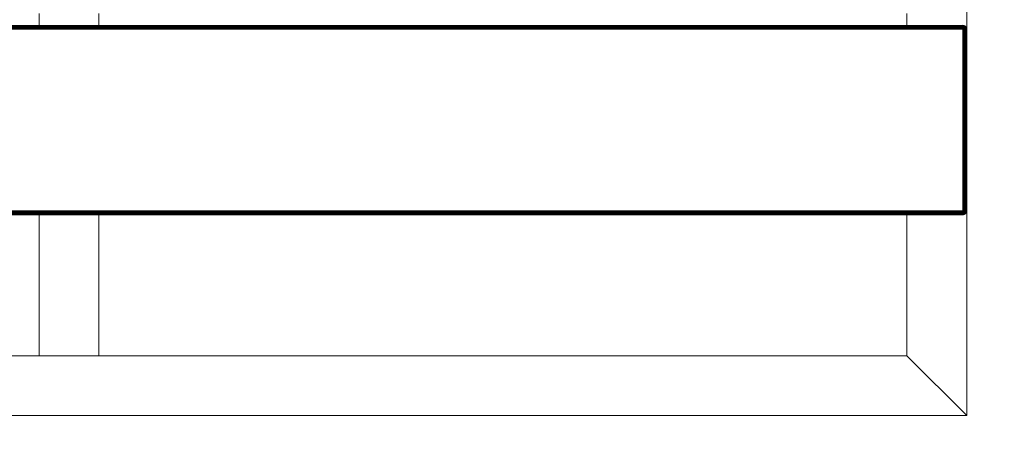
# Model space of a CAD drawing. Header units: millimetres. Extents: x -68595 to 26741, y -534 to 35396.
# Tile 48 of 172: x -59170 to -58677, y 28374 to 28591. Entities that reach past the tile are written whole.
import ezdxf

# ---------------------------------------------------------------- set-up
doc = ezdxf.new("R2010")
doc.units = ezdxf.units.MM
for name, color, linetype, lineweight, true_color in [('Furniture-1', 7, 'Continuous', 9, 0xaaaaaa), ('Kohvikulaud-1', 7, 'Continuous', 9, 0xaaaaaa), ('Surface Pattern-1', 7, 'Continuous', 9, 0x232323)]:
    doc.layers.add(name, color=color, linetype=linetype, lineweight=lineweight, true_color=true_color)

# ---------------------------------------------------------------- blocks, each defined once
blk = doc.blocks.new('MA_Kohvikulaud - Kohvikulaud_DWG-11500971-Sisehoov')
at = {"layer": 'Kohvikulaud-1'}
for p, q in [((656.75, 450), (666.38, 450)), ((664.7, 449.09), (664.96, 449.41)), ((664.96, 449.41), (664.7, 449.09)), ((664.96, 449.39), (664.7, 449.08)), ((664.7, 449.02), (664.96, 449.31)), ((664.7, 448.92), (664.96, 449.18)), ((664.96, 449.41), (665.28, 449.67)), ((665.28, 449.67), (664.96, 449.41)), ((665.28, 449.65), (664.96, 449.39)), ((664.96, 449.31), (665.28, 449.56)), ((664.96, 449.41), (664.96, 449.39)), ((664.96, 449.18), (665.28, 449.4)), ((664.96, 449.39), (664.96, 449.31)), ((664.96, 449.31), (664.96, 449.18)), ((664.96, 449), (665.28, 449.18)), ((664.96, 449.18), (664.96, 449)), ((665.28, 449.67), (665.64, 449.86)), ((665.64, 449.86), (665.28, 449.67)), ((665.64, 449.83), (665.28, 449.65)), ((665.28, 449.56), (665.64, 449.73)), ((665.28, 449.67), (665.28, 449.65)), ((665.28, 449.65), (665.28, 449.56)), ((665.28, 449.4), (665.64, 449.56)), ((665.28, 449.56), (665.28, 449.4)), ((665.28, 449.4), (665.28, 449.18)), ((665.28, 449.18), (665.64, 449.31)), ((665.28, 449.18), (665.28, 448.92)), ((665.64, 449.86), (666.01, 449.97)), ((666.01, 449.97), (665.64, 449.86)), ((666.01, 449.93), (665.64, 449.83)), ((665.64, 449.86), (665.64, 449.83)), ((665.64, 449.73), (666.01, 449.83)), ((665.64, 449.83), (665.64, 449.73)), ((665.64, 449.73), (665.64, 449.56)), ((665.64, 449.56), (666.01, 449.65)), ((665.64, 449.56), (665.64, 449.31)), ((665.64, 449.31), (666.01, 449.39)), ((665.64, 449.31), (665.64, 449.02)), ((666.01, 449.97), (666.38, 450)), ((666.38, 450), (666.01, 449.97)), ((666.38, 449.97), (666.01, 449.93)), ((666.01, 449.97), (666.01, 449.93)), ((666.01, 449.83), (666.01, 449.93)), ((666.38, 449.86), (666.01, 449.83)), ((666.01, 449.65), (666.01, 449.83)), ((666.38, 449.67), (666.01, 449.65)), ((666.01, 449.39), (666.01, 449.65)), ((666.38, 449.41), (666.01, 449.39)), ((666.01, 449.08), (666.01, 449.39)), ((666.38, 449.97), (666.38, 450)), ((666.38, 449.86), (666.38, 449.97)), ((757.37, 449.97), (666.38, 449.97)), ((666.38, 449.67), (666.38, 449.86)), ((666.38, 449.86), (757.37, 449.86)), ((666.38, 449.41), (666.38, 449.67)), ((666.38, 449.67), (757.37, 449.67)), ((666.38, 449.09), (666.38, 449.41)), ((666.38, 449.41), (757.37, 449.41)), ((757.37, 450), (757.74, 449.97)), ((757.37, 449.97), (757.37, 450)), ((757.74, 449.97), (757.37, 450)), ((757.37, 450), (860, 450)), ((757.37, 449.86), (757.37, 449.97)), ((757.74, 449.93), (757.37, 449.97)), ((757.37, 449.67), (757.37, 449.86)), ((757.74, 449.83), (757.37, 449.86)), ((757.37, 449.41), (757.37, 449.67)), ((757.74, 449.65), (757.37, 449.67)), ((757.37, 449.09), (757.37, 449.41)), ((757.74, 449.39), (757.37, 449.41)), ((757.74, 449.97), (758.11, 449.86)), ((757.74, 449.93), (757.74, 449.97)), ((758.11, 449.86), (757.74, 449.97)), ((758.11, 449.83), (757.74, 449.93)), ((757.74, 449.93), (757.74, 449.83)), ((757.74, 449.83), (758.11, 449.73)), ((757.74, 449.83), (757.74, 449.65)), ((757.74, 449.65), (758.11, 449.56)), ((757.74, 449.65), (757.74, 449.39)), ((757.74, 449.39), (758.11, 449.31)), ((757.74, 449.39), (757.74, 449.08)), ((758.11, 449.86), (758.47, 449.67)), ((758.11, 449.83), (758.11, 449.86)), ((758.47, 449.67), (758.11, 449.86)), ((758.47, 449.65), (758.11, 449.83)), ((758.11, 449.83), (758.11, 449.73)), ((758.11, 449.73), (758.47, 449.56)), ((758.11, 449.73), (758.11, 449.56)), ((758.11, 449.56), (758.47, 449.4)), ((758.11, 449.56), (758.11, 449.31)), ((758.11, 449.31), (758.47, 449.18)), ((758.11, 449.31), (758.11, 449.02)), ((758.47, 449.67), (758.79, 449.41)), ((758.47, 449.65), (758.47, 449.67)), ((758.79, 449.41), (758.47, 449.67)), ((758.79, 449.39), (758.47, 449.65)), ((758.47, 449.65), (758.47, 449.56)), ((758.47, 449.56), (758.79, 449.31)), ((758.47, 449.56), (758.47, 449.4)), ((758.47, 449.4), (758.79, 449.18)), ((758.47, 449.4), (758.47, 449.18)), ((758.47, 449.18), (758.79, 449)), ((758.47, 449.18), (758.47, 448.92)), ((758.79, 449.41), (759.05, 449.09)), ((758.79, 449.39), (758.79, 449.41)), ((759.05, 449.09), (758.79, 449.41)), ((759.05, 449.08), (758.79, 449.39)), ((758.79, 449.39), (758.79, 449.31)), ((758.79, 449.31), (759.05, 449.02)), ((758.79, 449.31), (758.79, 449.18)), ((758.79, 449.18), (759.05, 448.92)), ((758.79, 449.18), (758.79, 449)), ((860, 450), (830, 420)), ((830, 420), (860, 450)), ((860, 450), (860, -450)), ((664.37, 448), (664.41, 448.36)), ((664.41, 448.36), (664.37, 448)), ((664.41, 448.03), (664.37, 448)), ((664.41, 448.36), (664.52, 448.74)), ((664.41, 448.36), (664.52, 448.73)), ((664.52, 448.07), (664.41, 448)), ((664.41, -448), (664.41, 448)), ((664.52, 448.74), (664.7, 449.09)), ((664.7, 449.09), (664.52, 448.73)), ((664.52, 448.73), (664.7, 449.09)), ((664.7, 449.08), (664.52, 448.68)), ((664.52, 448.7), (664.7, 449.08)), ((664.52, 448.68), (664.7, 449.02)), ((664.52, 448.62), (664.7, 449.02)), ((664.52, 448.62), (664.7, 448.92)), ((664.52, 448.52), (664.7, 448.92)), ((664.52, 448.52), (664.7, 448.77)), ((664.52, 448.4), (664.7, 448.77)), ((664.52, 448.4), (664.7, 448.6)), ((664.52, 448.27), (664.7, 448.6)), ((664.52, 448.27), (664.7, 448.4)), ((664.52, 448.13), (664.7, 448.4)), ((664.52, 448.13), (664.7, 448.2)), ((664.7, 448), (664.52, 448.07)), ((664.7, 448), (664.52, 448.07)), ((664.52, 448), (664.52, -448)), ((664.7, 449.09), (664.7, 449.08)), ((664.7, 449.08), (664.7, 449.02)), ((664.7, 449.02), (664.7, 448.92)), ((664.7, 448.77), (664.96, 449)), ((664.7, 448.92), (664.7, 448.77)), ((664.7, 448.6), (664.96, 448.77)), ((664.7, 448.77), (664.7, 448.6)), ((664.7, 448.6), (664.7, 448.4)), ((664.7, 448.4), (664.96, 448.52)), ((664.7, 448.4), (664.7, 448.2)), ((664.7, 448.2), (664.96, 448.26)), ((664.7, 448), (664.7, 448.2)), ((664.7, 448), (664.96, 448)), ((664.7, -448), (664.7, 448)), ((664.96, 449), (664.96, 448.77)), ((664.96, 448.77), (665.28, 448.92)), ((664.96, 448.77), (664.96, 448.52)), ((664.96, 448.52), (665.28, 448.62)), ((664.96, 448.52), (664.96, 448.26)), ((664.96, 448.26), (665.28, 448.3)), ((664.96, 448), (664.96, 448.26)), ((664.96, 448), (665.28, 448)), ((664.96, -448), (664.96, 448)), ((665.28, 448.92), (665.64, 449.02)), ((665.28, 448.92), (665.28, 448.62)), ((665.28, 448.62), (665.64, 448.68)), ((665.28, 448.62), (665.28, 448.3)), ((665.28, 448.3), (665.64, 448.34)), ((665.28, 448), (665.28, 448.3)), ((665.28, 448), (665.64, 448)), ((665.28, -448), (665.28, 448)), ((665.64, 449.02), (666.01, 449.08)), ((665.64, 449.02), (665.64, 448.68)), ((665.64, 448.68), (666.01, 448.72)), ((665.64, 448.68), (665.64, 448.34)), ((665.64, 448.34), (666.01, 448.36)), ((665.64, 448), (665.64, 448.34)), ((665.64, 448), (666.01, 448)), ((665.64, -448), (665.64, 448)), ((666.38, 449.09), (666.01, 449.08)), ((666.01, 448.72), (666.01, 449.08)), ((666.38, 448.74), (666.01, 448.72)), ((666.01, 448.36), (666.01, 448.72)), ((666.01, 448), (666.01, 448.36)), ((666.38, 448.36), (666.01, 448.36)), ((666.01, 448), (666.38, 448)), ((666.01, -448), (666.01, 448)), ((666.38, 448.74), (666.38, 449.09)), ((666.38, 449.09), (757.37, 449.09)), ((666.38, 448.36), (666.38, 448.74)), ((666.38, 448.74), (757.37, 448.74)), ((666.38, 448), (666.38, 448.36)), ((666.38, 448.36), (757.37, 448.36)), ((757.37, 448), (666.38, 448)), ((666.38, 448), (666.38, -448)), ((757.37, 448.74), (757.37, 449.09)), ((757.74, 449.08), (757.37, 449.09)), ((757.37, 448.36), (757.37, 448.74)), ((757.74, 448.72), (757.37, 448.74)), ((757.37, 448), (757.37, 448.36)), ((757.74, 448.36), (757.37, 448.36)), ((757.37, -448), (757.37, 448)), ((757.37, 448), (757.74, 448)), ((757.74, 449.08), (758.11, 449.02)), ((757.74, 449.08), (757.74, 448.72)), ((757.74, 448.72), (758.11, 448.68)), ((757.74, 448.72), (757.74, 448.36)), ((757.74, 448.36), (758.11, 448.34)), ((757.74, 448.36), (757.74, 448)), ((757.74, 448), (758.11, 448)), ((757.74, 448), (757.74, -448)), ((758.11, 449.02), (758.47, 448.92)), ((758.11, 449.02), (758.11, 448.68)), ((758.11, 448.68), (758.47, 448.62)), ((758.11, 448.68), (758.11, 448.34)), ((758.11, 448.34), (758.47, 448.3)), ((758.11, 448.34), (758.11, 448)), ((758.11, 448), (758.47, 448)), ((758.11, -448), (758.11, 448)), ((758.47, 448.92), (758.79, 448.77)), ((758.47, 448.92), (758.47, 448.62)), ((758.47, 448.62), (758.79, 448.52)), ((758.47, 448.62), (758.47, 448.3)), ((758.47, 448.3), (758.79, 448.26)), ((758.47, 448.3), (758.47, 448)), ((758.47, 448), (758.79, 448)), ((758.47, -448), (758.47, 448)), ((758.79, 449), (759.05, 448.77)), ((758.79, 449), (758.79, 448.77)), ((758.79, 448.77), (759.05, 448.6)), ((758.79, 448.77), (758.79, 448.52)), ((758.79, 448.52), (759.05, 448.4)), ((758.79, 448.52), (758.79, 448.26)), ((758.79, 448.26), (759.05, 448.2)), ((758.79, 448.26), (758.79, 448)), ((758.79, 448), (759.05, 448)), ((758.79, -448), (758.79, 448)), ((759.05, 449.09), (759.23, 448.74)), ((759.05, 449.08), (759.05, 449.09)), ((759.23, 448.74), (759.05, 449.09)), ((759.05, 449.08), (759.23, 448.72)), ((759.05, 449.08), (759.05, 449.02)), ((759.23, 448.73), (759.05, 449.08)), ((759.23, 448.7), (759.05, 449.02)), ((759.05, 449.02), (759.23, 448.7)), ((759.05, 449.02), (759.05, 448.92)), ((759.05, 448.92), (759.23, 448.65)), ((759.05, 448.92), (759.23, 448.65)), ((759.05, 448.92), (759.05, 448.77)), ((759.05, 448.77), (759.23, 448.57)), ((759.05, 448.77), (759.23, 448.57)), ((759.05, 448.77), (759.05, 448.6)), ((759.05, 448.6), (759.23, 448.46)), ((759.05, 448.6), (759.23, 448.46)), ((759.05, 448.6), (759.05, 448.4)), ((759.05, 448.4), (759.23, 448.34)), ((759.05, 448.4), (759.23, 448.34)), ((759.05, 448.4), (759.05, 448.2)), ((759.05, 448.2), (759.23, 448.2)), ((759.05, 448.2), (759.23, 448.2)), ((759.05, 448.2), (759.05, 448)), ((759.05, 448), (759.23, 448.07)), ((759.05, 448), (759.23, 448.07)), ((759.05, -448), (759.05, 448)), ((759.23, 448.74), (759.34, 448.36)), ((759.23, 448.73), (759.34, 448.36)), ((759.23, 448), (759.34, 448.03)), ((759.23, -448), (759.23, 448)), ((759.34, 448.36), (759.38, 448)), ((759.34, 448.36), (759.38, 448)), ((759.34, 448.03), (759.38, 448)), ((759.34, -448), (759.34, 448)), ((664.7, 420), (658.42, 420)), ((830, 420), (759.05, 420)), ((830, -420), (830, 420)), ((664.7, 15), (658.42, 15)), ((830, 15), (759.05, 15)), ((830, 15), (830, -15)), ((664.7, -15), (658.42, -15)), ((830, -15), (759.05, -15))]:
    blk.add_line(p, q, dxfattribs=at)
blk = doc.blocks.new('MA_Kohvikulaud - MA_Kohvikulaud-11500981-Sisehoov')
blk.add_blockref('MA_Kohvikulaud - Kohvikulaud_DWG-11500971-Sisehoov', (-357.3, 23.93))

msp = doc.modelspace()

# ---------------------------------------------------------------- hatches: boundary and pattern name
at = {"layer": 'Surface Pattern-1'}
h = msp.add_hatch(dxfattribs=at)
h.set_pattern_fill('FP_6', color=256, style=0, pattern_type=2)
h.set_pattern_definition([(270, (-67594.6, -13241.8), (600, 4e-14), []), (0, (-67594.6, -13241.8), (0, 600), [])])
h.paths.add_polyline_path([(-59902.01, 25556.61), (-57646.08, 27269.19), (-57646.08, 29348.17), (-66244.21, 29348.17), (-66244.21, 29093.17), (-66744.21, 29093.17), (-66744.21, 29348.17), (-66798.58, 29348.17), (-66798.58, 25687.16), (-64518.77, 26921.57), (-63355.37, 26921.57), (-59935.15, 25569.7)])
h.paths.add_polyline_path([(-59935.15, 25671.63), (-60763.15, 26024.35), (-60410.88, 26851.3), (-59583.94, 26499.03), (-59934.9, 25672.21)])
h.paths.add_polyline_path([(-59925.64, 25770.8), (-59923.44, 25775.98), (-60296.25, 25934.23), (-60298.45, 25929.05), (-59935.15, 25774.84)])
h.paths.add_polyline_path([(-59886.32, 25863.43), (-59884.13, 25868.61), (-60256.93, 26026.85), (-60259.13, 26021.68), (-59896.89, 25867.91)])
h.paths.add_polyline_path([(-60326.06, 25940.77), (-60323.86, 25945.95), (-60696.67, 26104.2), (-60698.87, 26099.02), (-60338.5, 25946.05)])
h.paths.add_polyline_path([(-59847.01, 25956.06), (-59844.81, 25961.23), (-60217.61, 26119.48), (-60219.81, 26114.3), (-59875.7, 25968.24)])
h.paths.add_polyline_path([(-60286.74, 26033.4), (-60284.55, 26038.58), (-60657.35, 26196.82), (-60659.55, 26191.64), (-60312.19, 26044.2)])
h.paths.add_polyline_path([(-59807.69, 26048.68), (-59805.49, 26053.86), (-60178.3, 26212.11), (-60180.49, 26206.93), (-59811.38, 26050.25)])
h.paths.add_polyline_path([(-60247.43, 26126.02), (-60245.23, 26131.2), (-60618.03, 26289.45), (-60620.23, 26284.27), (-60254.11, 26128.86)])
h.paths.add_polyline_path([(-59768.37, 26141.31), (-59766.58, 26146.66), (-60138.98, 26304.73), (-60141.18, 26299.55), (-59772.06, 26142.87)])
h.paths.add_polyline_path([(-60208.11, 26218.65), (-60205.91, 26223.83), (-60578.72, 26382.07), (-60580.91, 26376.9), (-60254.11, 26238.18)])
h.paths.add_polyline_path([(-60702.62, 26231.01), (-61172.19, 26271.89), (-61169.58, 26301.77), (-61158.95, 26300.85), (-61151.37, 26400.57), (-61203.14, 26405.07), (-61212.32, 26310.84), (-61214.46, 26310.84), (-61227.91, 26311.07), (-61228.27, 26306.88), (-61409.69, 26322.68), (-61370.66, 26770.98), (-61189.25, 26755.19), (-61189.25, 26750.03), (-61173.59, 26747.54), (-61173.52, 26745.41), (-61181.46, 26654.13), (-61128.6, 26649.53), (-61119.93, 26749.15), (-61130.56, 26750.08), (-61127.96, 26779.97), (-60658.39, 26739.09), (-60661, 26709.2), (-60671.62, 26710.13), (-60710.65, 26261.82), (-60700.02, 26260.9)])
h.paths.add_polyline_path([(-59729.05, 26233.93), (-59726.86, 26239.11), (-60099.66, 26397.36), (-60101.86, 26392.18), (-59766.58, 26249.86)])
h.paths.add_polyline_path([(-60818.88, 26301.36), (-60785.06, 26689.89), (-60790.04, 26690.32), (-60823.86, 26301.79), (-60819.24, 26301.39)])
h.paths.add_polyline_path([(-60929.71, 26311.01), (-60895.89, 26699.54), (-60900.87, 26699.97), (-60934.69, 26311.44), (-60930.07, 26311.04)])
h.paths.add_polyline_path([(-60168.79, 26311.28), (-60166.59, 26316.45), (-60539.4, 26474.7), (-60541.6, 26469.52), (-60179.65, 26315.88)])
h.paths.add_polyline_path([(-61040.54, 26320.65), (-61006.72, 26709.19), (-61011.7, 26709.62), (-61045.52, 26321.09), (-61040.91, 26320.69)])
h.paths.add_polyline_path([(-59689.74, 26326.56), (-59687.54, 26331.74), (-60060.34, 26489.98), (-60062.54, 26484.81), (-59753.84, 26353.77)])
h.paths.add_polyline_path([(-61339.39, 26346.67), (-61305.57, 26735.2), (-61334.96, 26737.76), (-61368.78, 26349.23), (-61341.39, 26346.84)])
h.paths.add_polyline_path([(-61794.58, 26398.35), (-61840.04, 26401.68), (-61870.78, 26407.04), (-61905.09, 26416.67), (-61936.08, 26428.54), (-61967.1, 26444.26), (-61995.78, 26462.31), (-62022.06, 26482.8), (-62049.05, 26508.6), (-62071.6, 26534.97), (-62089.77, 26560.85), (-62106.41, 26590.15), (-62120.92, 26622.77), (-62131.8, 26655.75), (-62139.08, 26688.22), (-62143.2, 26721.41), (-62144.05, 26759.59), (-62141.75, 26790.03), (-62135.88, 26824.61), (-62126.95, 26856.9), (-62114.39, 26889.85), (-62099.32, 26919.78), (-62080.62, 26949.54), (-62058.46, 26977.66), (-62034.33, 27002.81), (-62009.22, 27024.44), (-61978.85, 27045.48), (-61952.78, 27060.17), (-61919.95, 27074.76), (-61883.79, 27086.41), (-61854.75, 27092.84), (-61818.79, 27097.11), (-61786.3, 27097.97), (-61751.21, 27095.26), (-61718.3, 27089.65), (-61684.08, 27080.02), (-61653.08, 27068.15), (-61621.65, 27052.19), (-61593.39, 27034.38), (-61567.11, 27013.89), (-61540.12, 26988.09), (-61517.57, 26961.73), (-61499.4, 26935.85), (-61482.76, 26906.54), (-61468.25, 26873.93), (-61456.53, 26837.61), (-61450.09, 26808.51), (-61445.96, 26775.13), (-61445.04, 26738.53), (-61447.42, 26706.67), (-61453.29, 26672.07), (-61463.17, 26637.11), (-61474.78, 26606.85), (-61489.85, 26576.91), (-61508.55, 26547.15), (-61530.7, 26519.03), (-61554.84, 26493.88), (-61579.95, 26472.26), (-61607.41, 26452.97), (-61636.39, 26436.52), (-61669.22, 26421.93), (-61701.98, 26411.13), (-61736.7, 26403.53), (-61771.87, 26399.46), (-61787.01, 26398.72)])
h.paths.add_polyline_path([(-60129.47, 26403.9), (-60127.28, 26409.08), (-60500.08, 26567.33), (-60502.28, 26562.15), (-60179.65, 26425.2)])
h.paths.add_polyline_path([(-59650.42, 26419.19), (-59622.82, 26484.2), (-59995.63, 26642.44), (-60023.22, 26577.43), (-59657.46, 26422.17)])
h.paths.add_polyline_path([(-61147.68, 26430.36), (-61131.2, 26619.64), (-61184.08, 26624.02), (-61200.54, 26434.96), (-61151.37, 26430.68)])
h.paths.add_polyline_path([(-61647.95, 26475.26), (-61641.03, 26479.35), (-61647.42, 26475.58)])
h.paths.add_polyline_path([(-61622.33, 26490.62), (-61615.32, 26495.8), (-61622.27, 26490.67)])
h.paths.add_polyline_path([(-60090.16, 26496.53), (-60087.96, 26501.71), (-60460.76, 26659.95), (-60462.96, 26654.77), (-60093.95, 26498.14)])
h.paths.add_polyline_path([(-61554.46, 26552.32), (-61548.96, 26559.68), (-61554.14, 26552.76)])
h.paths.add_polyline_path([(-59757.36, 26583.89), (-59778.57, 26605.1), (-59771.03, 26612.64), (-60089.23, 26930.84), (-60096.77, 26923.3), (-60117.98, 26944.51), (-59784.7, 27277.8), (-59763.48, 27256.58), (-59771.03, 27249.04), (-59700.32, 27178.33), (-59662.8, 27215.85), (-59729.03, 27283.57), (-59728.47, 27284.32), (-59718.6, 27295.01), (-59721.43, 27298.64), (-59593.06, 27427), (-59275.26, 27108.41), (-59403.63, 26980.04), (-59407.67, 26983.27), (-59419.56, 26972.97), (-59420.34, 26973.4), (-59486.02, 27039.07), (-59523.54, 27001.55), (-59452.83, 26930.84), (-59445.29, 26938.39), (-59424.07, 26917.17), (-59736.53, 26604.71)])
h.paths.add_polyline_path([(-60050.84, 26589.15), (-60023.24, 26654.16), (-60396.05, 26812.41), (-60423.64, 26747.4), (-60093.95, 26607.45)])
h.paths.add_polyline_path([(-61520.86, 26602.89), (-61517.49, 26609.91), (-61520.74, 26603.14)])
h.paths.add_polyline_path([(-61497.78, 26659.01), (-61495.78, 26666.76), (-61497.59, 26659.74)])
h.paths.add_polyline_path([(-59713.58, 26712.52), (-59710.04, 26716.06), (-59985.81, 26991.83), (-59989.35, 26988.29), (-59722.67, 26721.62)])
h.paths.add_polyline_path([(-61486.06, 26718.56), (-61485.61, 26726.54), (-61486.02, 26719.3)])
h.paths.add_polyline_path([(-61486.18, 26779.52), (-61487.29, 26787.22), (-61486.21, 26779.69)])
h.paths.add_polyline_path([(-59634.91, 26791.19), (-59631.38, 26794.72), (-59907.15, 27070.49), (-59910.68, 27066.96), (-59646.27, 26802.55)])
h.paths.add_polyline_path([(-61492.44, 26816.46), (-61493.27, 26819.78), (-61492.82, 26817.94)])
h.paths.add_polyline_path([(-59556.24, 26869.85), (-59552.71, 26873.39), (-59828.48, 27149.16), (-59832.02, 27145.62), (-59617.23, 26930.84)])
h.paths.add_polyline_path([(-61521.5, 26894.98), (-61525.59, 26901.9), (-61521.81, 26895.51)])
h.paths.add_polyline_path([(-61536.86, 26920.59), (-61542.04, 26927.62), (-61536.91, 26920.66)])
h.paths.add_polyline_path([(-61598.56, 26988.47), (-61605.92, 26993.97), (-61598.74, 26988.6)])
h.paths.add_polyline_path([(-61649.12, 27022.07), (-61659.08, 27026.82), (-61649.38, 27022.19)])
h.paths.add_polyline_path([(-59544.75, 27022.76), (-59507.23, 27060.29), (-59641.58, 27194.64), (-59679.1, 27157.12), (-59548.34, 27026.35)])
h.paths.add_polyline_path([(-61705.25, 27045.15), (-61712.99, 27047.16), (-61705.98, 27045.34)])
h.paths.add_polyline_path([(-61764.79, 27056.87), (-61772.78, 27057.32), (-61765.54, 27056.91)])
h.paths.add_polyline_path([(-59344.13, 27081.97), (-59323.67, 27103.23), (-59599.04, 27378.6), (-59619.9, 27357.74), (-59351.03, 27088.87)])
h.paths.add_polyline_path([(-59595.4, 28393.03), (-59595.4, 29293.03), (-58695.4, 29293.03), (-58695.4, 28393.03), (-59593.4, 28393.03)])
h.paths.add_polyline_path([(-59160.4, 28423.03), (-59160.4, 28493.66), (-59565.4, 28493.66), (-59565.4, 28423.03), (-59439.22, 28423.03)])
h.paths.add_polyline_path([(-59130.4, 28423.03), (-58725.4, 28423.03), (-58725.4, 28493.66), (-59130.4, 28493.66)])
h.paths.add_polyline_path([(-60051.44, 28463.63), (-60375.55, 28814.78), (-60353.5, 28835.13), (-60344.05, 28824.89), (-60270.57, 28892.72), (-60306.56, 28931.71), (-60376.79, 28868.21), (-60377.51, 28868.72), (-60387.74, 28879.26), (-60391.52, 28876.31), (-60514.76, 29009.83), (-60183.81, 29314.75), (-60060.57, 29181.23), (-60063.78, 29177.13), (-60054.14, 29165.03), (-60054.59, 29164.27), (-60122.85, 29101.27), (-60086.86, 29062.28), (-60013.38, 29130.1), (-60022.83, 29140.34), (-60000.78, 29160.69), (-59676.67, 28809.54), (-59698.72, 28789.19), (-59708.17, 28799.43), (-60038.84, 28494.22), (-60029.39, 28483.98), (-60038.84, 28475.26)])
h.paths.add_polyline_path([(-58316.71, 28469.45), (-58337.06, 28491.49), (-58326.82, 28500.94), (-58632.03, 28831.62), (-58642.27, 28822.17), (-58662.62, 28844.21), (-58311.47, 29168.32), (-58291.12, 29146.28), (-58301.36, 29136.83), (-58233.53, 29063.35), (-58194.54, 29099.33), (-58258.04, 29169.56), (-58257.53, 29170.29), (-58246.99, 29180.51), (-58249.94, 29184.29), (-58116.42, 29307.53), (-57811.5, 28976.59), (-57945.25, 28853.6), (-57949.12, 28856.56), (-57961.22, 28846.92), (-57961.98, 28847.37), (-58024.98, 28915.63), (-58063.97, 28879.64), (-57996.15, 28806.15), (-57985.91, 28815.6), (-57965.56, 28793.56), (-58314.06, 28471.9)])
h.paths.add_polyline_path([(-59439.22, 28588.66), (-59160.4, 28588.66), (-59160.4, 28594.28), (-59565.4, 28594.28), (-59565.4, 28588.66)])
h.paths.add_polyline_path([(-59002.73, 28588.66), (-58725.4, 28588.66), (-58725.4, 28594.28), (-59130.4, 28594.28), (-59130.4, 28588.66)])
h.paths.add_polyline_path([(-60092.25, 28596.31), (-59805.67, 28860.83), (-59809.06, 28864.5), (-60095.64, 28599.99), (-60093.95, 28598.15)])
h.paths.add_polyline_path([(-58265.42, 28598.44), (-58261.75, 28601.83), (-58526.26, 28888.42), (-58529.94, 28885.03), (-58271.91, 28605.47)])
h.paths.add_polyline_path([(-58183.67, 28673.9), (-58180, 28677.29), (-58444.51, 28963.87), (-58448.19, 28960.48), (-58195.19, 28686.37)])
h.paths.add_polyline_path([(-60167.71, 28678.06), (-59881.12, 28942.58), (-59884.51, 28946.25), (-60171.1, 28681.74)])
h.paths.add_polyline_path([(-59439.22, 28689.28), (-59160.4, 28689.28), (-59160.4, 28694.91), (-59565.4, 28694.91), (-59565.4, 28689.28)])
h.paths.add_polyline_path([(-58784.49, 28689.28), (-58725.4, 28689.28), (-58725.4, 28694.91), (-59130.4, 28694.91), (-59130.4, 28689.28), (-59002.73, 28689.28)])
h.paths.add_polyline_path([(-58101.92, 28749.35), (-58098.24, 28752.74), (-58362.76, 29039.33), (-58366.44, 29035.94), (-58109.4, 28757.45)])
h.paths.add_polyline_path([(-60243.16, 28759.81), (-59956.58, 29024.33), (-59959.97, 29028.01), (-60246.55, 28763.49)])
h.paths.add_polyline_path([(-58959.56, 28789.91), (-58725.4, 28789.91), (-58725.4, 28795.53), (-59130.4, 28795.53), (-59130.4, 28789.91), (-59002.73, 28789.91)])
h.paths.add_polyline_path([(-59160.4, 28789.91), (-59160.4, 28795.53), (-59565.4, 28795.53), (-59565.4, 28789.91), (-59220.97, 28789.91)])
h.paths.add_polyline_path([(-58725.4, 28890.53), (-58725.4, 28896.16), (-59130.4, 28896.16), (-59130.4, 28890.53), (-58784.49, 28890.53)])
h.paths.add_polyline_path([(-59220.97, 28890.53), (-59160.4, 28890.53), (-59160.4, 28896.16), (-59565.4, 28896.16), (-59565.4, 28890.53), (-59330.09, 28890.53)])
h.paths.add_polyline_path([(-58084.32, 28901.68), (-58045.33, 28937.67), (-58174.2, 29077.29), (-58213.19, 29041.3), (-58102.31, 28921.17)])
h.paths.add_polyline_path([(-60248.53, 28913.06), (-60108.91, 29041.93), (-60144.9, 29080.92), (-60284.51, 28952.05), (-60268.07, 28934.24)])
h.paths.add_polyline_path([(-57881.48, 28952.81), (-57860.06, 28973.09), (-58124.32, 29259.41), (-58146, 29239.4), (-57886.03, 28957.74)])
h.paths.add_polyline_path([(-60446.62, 28980.25), (-60160.04, 29244.77), (-60180.32, 29266.19), (-60466.63, 29001.93), (-60450.31, 28984.25)])
h.paths.add_polyline_path([(-59565.4, 28991.16), (-59160.4, 28991.16), (-59160.4, 28996.78), (-59565.4, 28996.78)])
h.paths.add_polyline_path([(-58725.4, 28991.16), (-58725.4, 28996.78), (-59130.4, 28996.78), (-59130.4, 28991.16), (-58784.49, 28991.16)])
h.paths.add_polyline_path([(-58725.4, 29091.78), (-58725.4, 29097.41), (-59130.4, 29097.41), (-59130.4, 29091.78), (-58784.49, 29091.78)])
h.paths.add_polyline_path([(-59220.97, 29091.78), (-59160.4, 29091.78), (-59160.4, 29097.41), (-59565.4, 29097.41), (-59565.4, 29091.78), (-59439.22, 29091.78)])
h.paths.add_polyline_path([(-59439.22, 29192.41), (-59160.4, 29192.41), (-59160.4, 29198.03), (-59565.4, 29198.03), (-59565.4, 29192.41)])
h.paths.add_polyline_path([(-58725.4, 29192.41), (-58725.4, 29198.03), (-59130.4, 29198.03), (-59130.4, 29192.41), (-58784.49, 29192.41)])

# ---------------------------------------------------------------- block references
at = {"layer": 'Furniture-1', "rotation": 270.0000000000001}
msp.add_blockref('MA_Kohvikulaud - MA_Kohvikulaud-11500981-Sisehoov', (-59169.33, 28895.73), dxfattribs=at)

doc.saveas('drawing.dxf')
